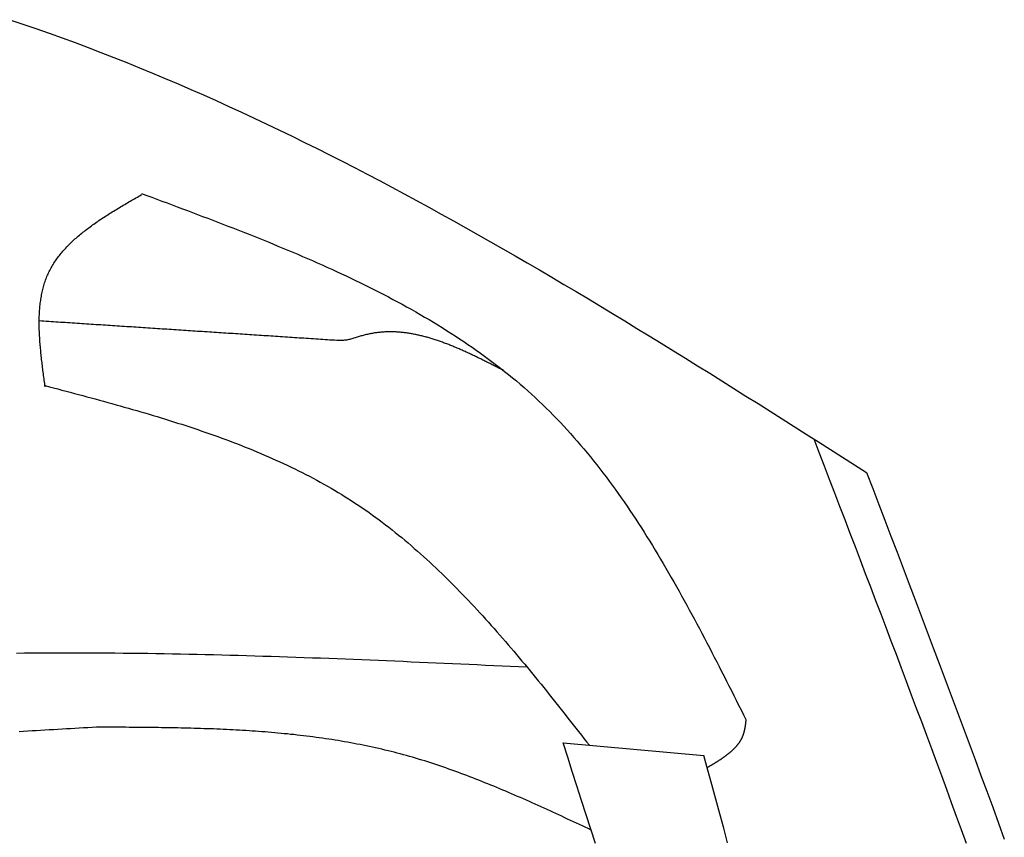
# Model space of a CAD drawing. Extents: x 715 to 7297, y 267 to 3610.
# Tile 52 of 64: x 5473 to 5722, y 2603 to 2811. Entities that reach past the tile are written whole.
import ezdxf

# ---------------------------------------------------------------- set-up
doc = ezdxf.new("R2010")
doc.units = 0
doc.layers.add('CAR', color=10, linetype='CONTINUOUS')

msp = doc.modelspace()

# ---------------------------------------------------------------- linework, layer by layer
at = {"layer": 'CAR'}
msp.add_line((5610.298, 2627.285), (5646.018, 2624.094), dxfattribs=at)
for points in [[(5470.08, 2810.61, 0), (5473.4, 2809.49, 0), (5476.72, 2808.36, 0), (5480.03, 2807.19, 0), (5483.33, 2806.01, 0), (5486.63, 2804.8, 0), (5489.91, 2803.57, 0), (5493.19, 2802.32, 0), (5496.47, 2801.04, 0), (5499.73, 2799.74, 0), (5502.99, 2798.43, 0), (5506.25, 2797.09, 0), (5509.49, 2795.73, 0), (5512.73, 2794.35, 0), (5515.96, 2792.95, 0), (5519.19, 2791.53, 0), (5522.41, 2790.09, 0), (5525.63, 2788.64, 0), (5528.84, 2787.16, 0), (5532.04, 2785.67, 0), (5535.23, 2784.16, 0), (5538.43, 2782.63, 0), (5541.61, 2781.08, 0), (5544.79, 2779.52, 0), (5547.97, 2777.94, 0), (5551.14, 2776.35, 0), (5554.3, 2774.74, 0), (5557.46, 2773.12, 0), (5560.62, 2771.48, 0), (5563.77, 2769.82, 0), (5566.91, 2768.15, 0), (5570.06, 2766.47, 0), (5573.19, 2764.78, 0), (5576.32, 2763.07, 0), (5579.45, 2761.35, 0), (5582.58, 2759.61, 0), (5585.7, 2757.87, 0), (5588.82, 2756.11, 0), (5591.93, 2754.34, 0), (5595.04, 2752.56, 0), (5598.14, 2750.77, 0), (5601.25, 2748.97, 0), (5604.35, 2747.16, 0), (5607.44, 2745.34, 0), (5610.54, 2743.51, 0), (5613.63, 2741.67, 0), (5616.72, 2739.83, 0), (5619.8, 2737.97, 0), (5622.88, 2736.11, 0), (5625.96, 2734.24, 0), (5629.04, 2732.36, 0), (5632.12, 2730.48, 0), (5635.19, 2728.59, 0), (5638.26, 2726.69, 0), (5641.33, 2724.79, 0), (5644.4, 2722.88, 0), (5647.47, 2720.97, 0), (5650.53, 2719.05, 0), (5653.6, 2717.13, 0), (5656.66, 2715.21, 0), (5659.72, 2713.28, 0), (5662.78, 2711.35, 0), (5665.84, 2709.41, 0), (5668.9, 2707.48, 0), (5671.96, 2705.54, 0), (5675.02, 2703.6, 0), (5678.07, 2701.66, 0), (5681.13, 2699.71, 0), (5684.19, 2697.77, 0), (5687.24, 2695.82, 0)], [(5479.05, 2717.58, 0), (5478.99, 2717.99, 0), (5478.94, 2718.4, 0), (5478.88, 2718.81, 0), (5478.83, 2719.21, 0), (5478.77, 2719.62, 0), (5478.72, 2720.03, 0), (5478.66, 2720.43, 0), (5478.61, 2720.84, 0), (5478.56, 2721.25, 0), (5478.5, 2721.65, 0), (5478.45, 2722.06, 0), (5478.4, 2722.46, 0), (5478.35, 2722.87, 0), (5478.3, 2723.27, 0), (5478.25, 2723.68, 0), (5478.2, 2724.08, 0), (5478.16, 2724.48, 0), (5478.11, 2724.88, 0), (5478.07, 2725.29, 0), (5478.03, 2725.69, 0), (5477.98, 2726.09, 0), (5477.94, 2726.49, 0), (5477.91, 2726.89, 0), (5477.87, 2727.29, 0), (5477.83, 2727.68, 0), (5477.8, 2728.08, 0), (5477.77, 2728.48, 0), (5477.74, 2728.87, 0), (5477.71, 2729.26, 0), (5477.68, 2729.66, 0), (5477.66, 2730.05, 0), (5477.64, 2730.44, 0), (5477.62, 2730.83, 0), (5477.6, 2731.22, 0), (5477.58, 2731.61, 0), (5477.57, 2731.99, 0), (5477.56, 2732.38, 0), (5477.55, 2732.76, 0), (5477.55, 2733.15, 0), (5477.54, 2733.53, 0), (5477.54, 2733.91, 0), (5477.55, 2734.29, 0), (5477.55, 2734.67, 0), (5477.56, 2735.04, 0), (5477.57, 2735.42, 0), (5477.59, 2735.79, 0), (5477.6, 2736.16, 0), (5477.62, 2736.53, 0), (5477.65, 2736.9, 0), (5477.68, 2737.27, 0), (5477.71, 2737.63, 0), (5477.74, 2738, 0), (5477.78, 2738.36, 0), (5477.82, 2738.72, 0), (5477.87, 2739.08, 0), (5477.91, 2739.44, 0), (5477.97, 2739.79, 0), (5478.02, 2740.14, 0), (5478.08, 2740.5, 0), (5478.15, 2740.84, 0), (5478.22, 2741.19, 0), (5478.29, 2741.54, 0), (5478.37, 2741.88, 0), (5478.45, 2742.22, 0), (5478.53, 2742.56, 0), (5478.62, 2742.9, 0), (5478.72, 2743.23, 0), (5478.82, 2743.57, 0), (5478.92, 2743.9, 0), (5479.03, 2744.22, 0), (5479.14, 2744.55, 0), (5479.26, 2744.87, 0), (5479.38, 2745.2, 0), (5479.51, 2745.51, 0), (5479.64, 2745.83, 0), (5479.78, 2746.14, 0), (5479.92, 2746.46, 0), (5480.07, 2746.77, 0), (5480.22, 2747.07, 0), (5480.38, 2747.38, 0), (5480.54, 2747.68, 0), (5480.71, 2747.98, 0), (5480.89, 2748.27, 0), (5481.06, 2748.57, 0), (5481.25, 2748.86, 0), (5481.43, 2749.15, 0), (5481.63, 2749.44, 0), (5481.82, 2749.72, 0), (5482.02, 2750.01, 0), (5482.23, 2750.29, 0), (5482.44, 2750.57, 0), (5482.65, 2750.84, 0), (5482.87, 2751.12, 0), (5483.09, 2751.39, 0), (5483.32, 2751.66, 0), (5483.55, 2751.93, 0), (5483.79, 2752.2, 0), (5484.02, 2752.47, 0), (5484.27, 2752.73, 0), (5484.51, 2752.99, 0), (5484.76, 2753.25, 0), (5485.02, 2753.51, 0), (5485.27, 2753.76, 0), (5485.53, 2754.02, 0), (5485.8, 2754.27, 0), (5486.07, 2754.52, 0), (5486.34, 2754.77, 0), (5486.61, 2755.02, 0), (5486.89, 2755.27, 0), (5487.17, 2755.51, 0), (5487.45, 2755.76, 0), (5487.74, 2756, 0), (5488.03, 2756.24, 0), (5488.32, 2756.48, 0), (5488.62, 2756.71, 0), (5488.92, 2756.95, 0), (5489.22, 2757.19, 0), (5489.52, 2757.42, 0), (5489.83, 2757.65, 0), (5490.14, 2757.88, 0), (5490.45, 2758.11, 0), (5490.76, 2758.34, 0), (5491.08, 2758.57, 0), (5491.4, 2758.8, 0), (5491.72, 2759.02, 0), (5492.04, 2759.25, 0), (5492.37, 2759.47, 0), (5492.69, 2759.69, 0), (5493.02, 2759.92, 0), (5493.35, 2760.14, 0), (5493.69, 2760.36, 0), (5494.02, 2760.58, 0), (5494.36, 2760.79, 0), (5494.69, 2761.01, 0), (5495.03, 2761.23, 0), (5495.38, 2761.44, 0), (5495.72, 2761.66, 0), (5496.06, 2761.87, 0), (5496.41, 2762.09, 0), (5496.75, 2762.3, 0), (5497.1, 2762.51, 0), (5497.45, 2762.73, 0), (5497.8, 2762.94, 0), (5498.15, 2763.15, 0), (5498.5, 2763.36, 0), (5498.85, 2763.57, 0), (5499.21, 2763.78, 0), (5499.56, 2763.99, 0), (5499.92, 2764.2, 0), (5500.27, 2764.41, 0), (5500.63, 2764.62, 0), (5500.98, 2764.82, 0), (5501.34, 2765.03, 0), (5501.7, 2765.24, 0), (5502.06, 2765.45, 0), (5502.41, 2765.66, 0), (5502.77, 2765.86, 0), (5503.13, 2766.07, 0), (5503.49, 2766.28, 0)], [(5503.49, 2766.55, 0), (5504.78, 2766.07, 0), (5506.07, 2765.59, 0), (5507.36, 2765.11, 0), (5508.66, 2764.63, 0), (5509.95, 2764.15, 0), (5511.24, 2763.67, 0), (5512.53, 2763.18, 0), (5513.82, 2762.7, 0), (5515.1, 2762.22, 0), (5516.39, 2761.73, 0), (5517.68, 2761.25, 0), (5518.96, 2760.76, 0), (5520.25, 2760.27, 0), (5521.53, 2759.78, 0), (5522.81, 2759.29, 0), (5524.09, 2758.8, 0), (5525.37, 2758.3, 0), (5526.65, 2757.81, 0), (5527.92, 2757.31, 0), (5529.19, 2756.81, 0), (5530.47, 2756.31, 0), (5531.73, 2755.8, 0), (5533, 2755.3, 0), (5534.27, 2754.79, 0), (5535.53, 2754.27, 0), (5536.79, 2753.76, 0), (5538.05, 2753.24, 0), (5539.3, 2752.72, 0), (5540.55, 2752.2, 0), (5541.8, 2751.67, 0), (5543.05, 2751.14, 0), (5544.29, 2750.61, 0), (5545.53, 2750.07, 0), (5546.77, 2749.53, 0), (5548, 2748.99, 0), (5549.23, 2748.44, 0), (5550.46, 2747.89, 0), (5551.68, 2747.34, 0), (5552.9, 2746.78, 0), (5554.12, 2746.21, 0), (5555.33, 2745.65, 0), (5556.53, 2745.07, 0), (5557.74, 2744.5, 0), (5558.94, 2743.92, 0), (5560.13, 2743.33, 0), (5561.32, 2742.74, 0), (5562.51, 2742.15, 0), (5563.69, 2741.54, 0), (5564.87, 2740.94, 0), (5566.04, 2740.33, 0), (5567.2, 2739.71, 0), (5568.37, 2739.09, 0), (5569.52, 2738.46, 0), (5570.67, 2737.83, 0), (5571.82, 2737.19, 0), (5572.96, 2736.55, 0), (5574.1, 2735.9, 0), (5575.23, 2735.24, 0), (5576.35, 2734.58, 0), (5577.47, 2733.91, 0), (5578.58, 2733.23, 0), (5579.69, 2732.55, 0), (5580.79, 2731.86, 0), (5581.88, 2731.16, 0), (5582.97, 2730.46, 0), (5584.05, 2729.75, 0), (5585.13, 2729.03, 0), (5586.19, 2728.31, 0), (5587.26, 2727.58, 0), (5588.31, 2726.84, 0), (5589.36, 2726.1, 0), (5590.4, 2725.34, 0), (5591.43, 2724.58, 0), (5592.46, 2723.81, 0), (5593.48, 2723.04, 0), (5594.49, 2722.25, 0), (5595.5, 2721.46, 0), (5596.5, 2720.66, 0), (5597.49, 2719.85, 0), (5598.47, 2719.03, 0), (5599.44, 2718.2, 0), (5600.41, 2717.37, 0), (5601.37, 2716.52, 0), (5602.32, 2715.67, 0), (5603.26, 2714.81, 0), (5604.19, 2713.93, 0), (5605.12, 2713.05, 0), (5606.03, 2712.16, 0), (5606.94, 2711.27, 0), (5607.84, 2710.36, 0), (5608.73, 2709.44, 0), (5609.62, 2708.52, 0), (5610.49, 2707.58, 0), (5611.36, 2706.64, 0), (5612.22, 2705.69, 0), (5613.07, 2704.73, 0), (5613.92, 2703.76, 0), (5614.76, 2702.78, 0), (5615.59, 2701.8, 0), (5616.41, 2700.81, 0), (5617.23, 2699.81, 0), (5618.03, 2698.8, 0), (5618.84, 2697.79, 0), (5619.63, 2696.77, 0), (5620.42, 2695.74, 0), (5621.21, 2694.7, 0), (5621.98, 2693.66, 0), (5622.75, 2692.61, 0), (5623.52, 2691.56, 0), (5624.28, 2690.49, 0), (5625.03, 2689.42, 0), (5625.78, 2688.35, 0), (5626.52, 2687.27, 0), (5627.25, 2686.18, 0), (5627.99, 2685.09, 0), (5628.71, 2683.99, 0), (5629.43, 2682.89, 0), (5630.15, 2681.78, 0), (5630.86, 2680.66, 0), (5631.56, 2679.54, 0), (5632.26, 2678.42, 0), (5632.96, 2677.29, 0), (5633.65, 2676.15, 0), (5634.34, 2675.01, 0), (5635.03, 2673.87, 0), (5635.71, 2672.72, 0), (5636.38, 2671.57, 0), (5637.05, 2670.41, 0), (5637.72, 2669.25, 0), (5638.39, 2668.09, 0), (5639.05, 2666.92, 0), (5639.71, 2665.75, 0), (5640.36, 2664.57, 0), (5641.01, 2663.39, 0), (5641.66, 2662.21, 0), (5642.31, 2661.03, 0), (5642.95, 2659.84, 0), (5643.59, 2658.65, 0), (5644.23, 2657.45, 0), (5644.87, 2656.26, 0), (5645.5, 2655.06, 0), (5646.13, 2653.86, 0), (5646.76, 2652.65, 0), (5647.39, 2651.45, 0), (5648.01, 2650.24, 0), (5648.64, 2649.03, 0), (5649.26, 2647.82, 0), (5649.88, 2646.61, 0), (5650.5, 2645.39, 0), (5651.12, 2644.18, 0), (5651.74, 2642.96, 0), (5652.35, 2641.75, 0), (5652.97, 2640.53, 0), (5653.59, 2639.31, 0), (5654.2, 2638.09, 0), (5654.81, 2636.87, 0), (5655.43, 2635.65, 0), (5656.04, 2634.43, 0), (5656.65, 2633.21, 0)], [(5553.61, 2729.26, 0), (5553.01, 2729.3, 0), (5552.42, 2729.34, 0), (5551.82, 2729.38, 0), (5551.22, 2729.41, 0), (5550.62, 2729.45, 0), (5550.02, 2729.49, 0), (5549.42, 2729.53, 0), (5548.82, 2729.57, 0), (5548.22, 2729.61, 0), (5547.62, 2729.65, 0), (5547.02, 2729.69, 0), (5546.43, 2729.73, 0), (5545.83, 2729.77, 0), (5545.23, 2729.81, 0), (5544.63, 2729.85, 0), (5544.03, 2729.89, 0), (5543.43, 2729.92, 0), (5542.83, 2729.96, 0), (5542.23, 2730, 0), (5541.63, 2730.04, 0), (5541.04, 2730.08, 0), (5540.44, 2730.12, 0), (5539.84, 2730.16, 0), (5539.24, 2730.2, 0), (5538.64, 2730.24, 0), (5538.04, 2730.28, 0), (5537.44, 2730.32, 0), (5536.84, 2730.36, 0), (5536.24, 2730.4, 0), (5535.64, 2730.44, 0), (5535.05, 2730.47, 0), (5534.45, 2730.51, 0), (5533.85, 2730.55, 0), (5533.25, 2730.59, 0), (5532.65, 2730.63, 0), (5532.05, 2730.67, 0), (5531.45, 2730.71, 0), (5530.85, 2730.75, 0), (5530.25, 2730.79, 0), (5529.65, 2730.83, 0), (5529.06, 2730.87, 0), (5528.46, 2730.91, 0), (5527.86, 2730.95, 0), (5527.26, 2730.98, 0), (5526.66, 2731.02, 0), (5526.06, 2731.06, 0), (5525.46, 2731.1, 0), (5524.86, 2731.14, 0), (5524.26, 2731.18, 0), (5523.67, 2731.22, 0), (5523.07, 2731.26, 0), (5522.47, 2731.3, 0), (5521.87, 2731.34, 0), (5521.27, 2731.38, 0), (5520.67, 2731.42, 0), (5520.07, 2731.46, 0), (5519.47, 2731.5, 0), (5518.87, 2731.53, 0), (5518.27, 2731.57, 0), (5517.68, 2731.61, 0), (5517.08, 2731.65, 0), (5516.48, 2731.69, 0), (5515.88, 2731.73, 0), (5515.28, 2731.77, 0), (5514.68, 2731.81, 0), (5514.08, 2731.85, 0), (5513.48, 2731.89, 0), (5512.88, 2731.93, 0), (5512.29, 2731.97, 0), (5511.69, 2732.01, 0), (5511.09, 2732.04, 0), (5510.49, 2732.08, 0), (5509.89, 2732.12, 0), (5509.29, 2732.16, 0), (5508.69, 2732.2, 0), (5508.09, 2732.24, 0), (5507.49, 2732.28, 0), (5506.89, 2732.32, 0), (5506.3, 2732.36, 0), (5505.7, 2732.4, 0), (5505.1, 2732.44, 0), (5504.5, 2732.48, 0), (5503.9, 2732.52, 0), (5503.3, 2732.56, 0), (5502.7, 2732.59, 0), (5502.1, 2732.63, 0), (5501.5, 2732.67, 0), (5500.9, 2732.71, 0), (5500.31, 2732.75, 0), (5499.71, 2732.79, 0), (5499.11, 2732.83, 0), (5498.51, 2732.87, 0), (5497.91, 2732.91, 0), (5497.31, 2732.95, 0), (5496.71, 2732.99, 0), (5496.11, 2733.03, 0), (5495.51, 2733.07, 0), (5494.92, 2733.1, 0), (5494.32, 2733.14, 0), (5493.72, 2733.18, 0), (5493.12, 2733.22, 0), (5492.52, 2733.26, 0), (5491.92, 2733.3, 0), (5491.32, 2733.34, 0), (5490.72, 2733.38, 0), (5490.12, 2733.42, 0), (5489.52, 2733.46, 0), (5488.93, 2733.5, 0), (5488.33, 2733.54, 0), (5487.73, 2733.58, 0), (5487.13, 2733.61, 0), (5486.53, 2733.65, 0), (5485.93, 2733.69, 0), (5485.33, 2733.73, 0), (5484.73, 2733.77, 0), (5484.13, 2733.81, 0), (5483.54, 2733.85, 0), (5482.94, 2733.89, 0), (5482.34, 2733.93, 0), (5481.74, 2733.97, 0), (5481.14, 2734.01, 0), (5480.54, 2734.05, 0), (5479.94, 2734.09, 0), (5479.34, 2734.13, 0), (5478.74, 2734.16, 0), (5478.14, 2734.2, 0), (5477.55, 2734.24, 0)], [(5595.21, 2721.69, 0), (5594.94, 2721.82, 0), (5594.68, 2721.96, 0), (5594.42, 2722.09, 0), (5594.16, 2722.23, 0), (5593.9, 2722.36, 0), (5593.63, 2722.49, 0), (5593.37, 2722.63, 0), (5593.11, 2722.76, 0), (5592.85, 2722.89, 0), (5592.59, 2723.03, 0), (5592.33, 2723.16, 0), (5592.06, 2723.29, 0), (5591.8, 2723.42, 0), (5591.54, 2723.55, 0), (5591.28, 2723.69, 0), (5591.02, 2723.82, 0), (5590.75, 2723.95, 0), (5590.49, 2724.08, 0), (5590.23, 2724.21, 0), (5589.97, 2724.34, 0), (5589.71, 2724.47, 0), (5589.45, 2724.6, 0), (5589.18, 2724.72, 0), (5588.92, 2724.85, 0), (5588.66, 2724.98, 0), (5588.4, 2725.11, 0), (5588.14, 2725.23, 0), (5587.88, 2725.36, 0), (5587.61, 2725.48, 0), (5587.35, 2725.61, 0), (5587.09, 2725.73, 0), (5586.83, 2725.85, 0), (5586.57, 2725.98, 0), (5586.3, 2726.1, 0), (5586.04, 2726.22, 0), (5585.78, 2726.34, 0), (5585.52, 2726.46, 0), (5585.26, 2726.58, 0), (5585, 2726.69, 0), (5584.73, 2726.81, 0), (5584.47, 2726.92, 0), (5584.21, 2727.04, 0), (5583.95, 2727.15, 0), (5583.69, 2727.27, 0), (5583.43, 2727.38, 0), (5583.16, 2727.49, 0), (5582.9, 2727.6, 0), (5582.64, 2727.71, 0), (5582.38, 2727.82, 0), (5582.12, 2727.92, 0), (5581.86, 2728.03, 0), (5581.59, 2728.13, 0), (5581.33, 2728.24, 0), (5581.07, 2728.34, 0), (5580.81, 2728.44, 0), (5580.55, 2728.54, 0), (5580.29, 2728.64, 0), (5580.02, 2728.73, 0), (5579.76, 2728.83, 0), (5579.5, 2728.92, 0), (5579.24, 2729.02, 0), (5578.98, 2729.11, 0), (5578.72, 2729.2, 0), (5578.46, 2729.29, 0), (5578.19, 2729.38, 0), (5577.93, 2729.46, 0), (5577.67, 2729.55, 0), (5577.41, 2729.63, 0), (5577.15, 2729.71, 0), (5576.89, 2729.79, 0), (5576.63, 2729.87, 0), (5576.36, 2729.95, 0), (5576.1, 2730.02, 0), (5575.84, 2730.1, 0), (5575.58, 2730.17, 0), (5575.32, 2730.24, 0), (5575.06, 2730.31, 0), (5574.8, 2730.38, 0), (5574.53, 2730.44, 0), (5574.27, 2730.5, 0), (5574.01, 2730.57, 0), (5573.75, 2730.63, 0), (5573.49, 2730.68, 0), (5573.23, 2730.74, 0), (5572.97, 2730.8, 0), (5572.71, 2730.85, 0), (5572.44, 2730.9, 0), (5572.18, 2730.95, 0), (5571.92, 2730.99, 0), (5571.66, 2731.04, 0), (5571.4, 2731.08, 0), (5571.14, 2731.12, 0), (5570.88, 2731.16, 0), (5570.62, 2731.2, 0), (5570.36, 2731.23, 0), (5570.09, 2731.27, 0), (5569.83, 2731.3, 0), (5569.57, 2731.32, 0), (5569.31, 2731.35, 0), (5569.05, 2731.37, 0), (5568.79, 2731.39, 0), (5568.53, 2731.41, 0), (5568.27, 2731.43, 0), (5568.01, 2731.45, 0), (5567.74, 2731.46, 0), (5567.48, 2731.47, 0), (5567.22, 2731.48, 0), (5566.96, 2731.48, 0), (5566.7, 2731.48, 0), (5566.44, 2731.49, 0), (5566.18, 2731.48, 0), (5565.92, 2731.48, 0), (5565.66, 2731.47, 0), (5565.4, 2731.46, 0), (5565.14, 2731.45, 0), (5564.88, 2731.44, 0), (5564.62, 2731.42, 0), (5564.35, 2731.4, 0), (5564.09, 2731.38, 0), (5563.83, 2731.35, 0), (5563.57, 2731.32, 0), (5563.31, 2731.29, 0), (5563.05, 2731.26, 0), (5562.79, 2731.23, 0), (5562.53, 2731.19, 0), (5562.27, 2731.15, 0), (5562.01, 2731.1, 0), (5561.75, 2731.05, 0), (5561.49, 2731, 0), (5561.23, 2730.95, 0), (5560.97, 2730.9, 0), (5560.71, 2730.84, 0), (5560.45, 2730.78, 0), (5560.19, 2730.71, 0), (5559.93, 2730.65, 0), (5559.66, 2730.57, 0), (5559.4, 2730.5, 0), (5559.14, 2730.43, 0), (5558.88, 2730.35, 0), (5558.62, 2730.27, 0), (5558.36, 2730.19, 0), (5558.1, 2730.11, 0), (5557.84, 2730.03, 0), (5557.58, 2729.95, 0), (5557.32, 2729.87, 0), (5557.06, 2729.79, 0), (5556.8, 2729.72, 0), (5556.53, 2729.65, 0), (5556.27, 2729.58, 0), (5556.01, 2729.52, 0), (5555.74, 2729.46, 0), (5555.48, 2729.41, 0), (5555.21, 2729.37, 0), (5554.95, 2729.33, 0), (5554.68, 2729.3, 0), (5554.42, 2729.27, 0), (5554.15, 2729.26, 0), (5553.88, 2729.25, 0), (5553.61, 2729.26, 0)], [(5479.05, 2717.85, 0), (5480.11, 2717.57, 0), (5481.17, 2717.29, 0), (5482.23, 2717.01, 0), (5483.29, 2716.73, 0), (5484.35, 2716.45, 0), (5485.41, 2716.17, 0), (5486.46, 2715.89, 0), (5487.52, 2715.6, 0), (5488.58, 2715.32, 0), (5489.64, 2715.04, 0), (5490.69, 2714.75, 0), (5491.75, 2714.46, 0), (5492.8, 2714.18, 0), (5493.86, 2713.89, 0), (5494.91, 2713.6, 0), (5495.96, 2713.31, 0), (5497.01, 2713.01, 0), (5498.06, 2712.72, 0), (5499.11, 2712.42, 0), (5500.16, 2712.12, 0), (5501.21, 2711.82, 0), (5502.25, 2711.52, 0), (5503.3, 2711.22, 0), (5504.34, 2710.91, 0), (5505.38, 2710.6, 0), (5506.42, 2710.29, 0), (5507.46, 2709.98, 0), (5508.49, 2709.66, 0), (5509.53, 2709.34, 0), (5510.56, 2709.02, 0), (5511.59, 2708.7, 0), (5512.62, 2708.37, 0), (5513.65, 2708.04, 0), (5514.67, 2707.71, 0), (5515.7, 2707.37, 0), (5516.72, 2707.03, 0), (5517.74, 2706.69, 0), (5518.75, 2706.34, 0), (5519.77, 2705.99, 0), (5520.78, 2705.64, 0), (5521.79, 2705.28, 0), (5522.79, 2704.92, 0), (5523.8, 2704.56, 0), (5524.8, 2704.19, 0), (5525.8, 2703.82, 0), (5526.79, 2703.44, 0), (5527.79, 2703.06, 0), (5528.78, 2702.67, 0), (5529.76, 2702.28, 0), (5530.75, 2701.88, 0), (5531.73, 2701.49, 0), (5532.71, 2701.08, 0), (5533.68, 2700.67, 0), (5534.65, 2700.26, 0), (5535.62, 2699.84, 0), (5536.59, 2699.41, 0), (5537.55, 2698.98, 0), (5538.51, 2698.55, 0), (5539.46, 2698.11, 0), (5540.41, 2697.66, 0), (5541.36, 2697.21, 0), (5542.3, 2696.75, 0), (5543.24, 2696.29, 0), (5544.18, 2695.82, 0), (5545.11, 2695.34, 0), (5546.04, 2694.86, 0), (5546.96, 2694.37, 0), (5547.88, 2693.88, 0), (5548.79, 2693.38, 0), (5549.71, 2692.87, 0), (5550.61, 2692.36, 0), (5551.52, 2691.84, 0), (5552.41, 2691.31, 0), (5553.31, 2690.78, 0), (5554.2, 2690.24, 0), (5555.08, 2689.69, 0), (5555.96, 2689.14, 0), (5556.83, 2688.57, 0), (5557.7, 2688, 0), (5558.57, 2687.43, 0), (5559.43, 2686.84, 0), (5560.29, 2686.25, 0), (5561.14, 2685.66, 0), (5561.99, 2685.05, 0), (5562.83, 2684.44, 0), (5563.67, 2683.82, 0), (5564.5, 2683.2, 0), (5565.33, 2682.57, 0), (5566.15, 2681.93, 0), (5566.97, 2681.28, 0), (5567.79, 2680.63, 0), (5568.6, 2679.98, 0), (5569.41, 2679.31, 0), (5570.22, 2678.65, 0), (5571.02, 2677.97, 0), (5571.82, 2677.29, 0), (5572.61, 2676.6, 0), (5573.4, 2675.91, 0), (5574.19, 2675.22, 0), (5574.97, 2674.51, 0), (5575.75, 2673.81, 0), (5576.52, 2673.09, 0), (5577.3, 2672.37, 0), (5578.07, 2671.65, 0), (5578.83, 2670.92, 0), (5579.59, 2670.19, 0), (5580.35, 2669.45, 0), (5581.11, 2668.71, 0), (5581.86, 2667.96, 0), (5582.61, 2667.21, 0), (5583.36, 2666.45, 0), (5584.1, 2665.69, 0), (5584.85, 2664.93, 0), (5585.59, 2664.16, 0), (5586.32, 2663.38, 0), (5587.06, 2662.61, 0), (5587.79, 2661.82, 0), (5588.51, 2661.04, 0), (5589.24, 2660.25, 0), (5589.96, 2659.46, 0), (5590.69, 2658.66, 0), (5591.41, 2657.86, 0), (5592.12, 2657.06, 0), (5592.84, 2656.25, 0), (5593.55, 2655.44, 0), (5594.26, 2654.63, 0), (5594.97, 2653.82, 0), (5595.68, 2653, 0), (5596.38, 2652.18, 0), (5597.08, 2651.35, 0), (5597.79, 2650.53, 0), (5598.49, 2649.7, 0), (5599.18, 2648.87, 0), (5599.88, 2648.03, 0), (5600.58, 2647.2, 0), (5601.27, 2646.36, 0), (5601.96, 2645.52, 0), (5602.65, 2644.68, 0), (5603.34, 2643.83, 0), (5604.03, 2642.99, 0), (5604.72, 2642.14, 0), (5605.41, 2641.29, 0), (5606.09, 2640.44, 0), (5606.78, 2639.59, 0), (5607.46, 2638.73, 0), (5608.14, 2637.88, 0), (5608.82, 2637.02, 0), (5609.51, 2636.16, 0), (5610.19, 2635.31, 0), (5610.87, 2634.45, 0), (5611.55, 2633.59, 0), (5612.22, 2632.73, 0), (5612.9, 2631.87, 0), (5613.58, 2631, 0), (5614.26, 2630.14, 0), (5614.94, 2629.28, 0), (5615.61, 2628.42, 0), (5616.29, 2627.55, 0), (5616.97, 2626.69, 0)], [(5673.83, 2704.35, 0), (5675.14, 2700.94, 0), (5676.45, 2697.53, 0), (5677.76, 2694.12, 0), (5679.07, 2690.71, 0), (5680.38, 2687.3, 0), (5681.69, 2683.88, 0), (5683, 2680.47, 0), (5684.3, 2677.06, 0), (5685.61, 2673.65, 0), (5686.91, 2670.24, 0), (5688.22, 2666.82, 0), (5689.52, 2663.41, 0), (5690.82, 2660, 0), (5692.11, 2656.58, 0), (5693.41, 2653.17, 0), (5694.7, 2649.75, 0), (5695.99, 2646.34, 0), (5697.28, 2642.92, 0), (5698.56, 2639.5, 0), (5699.84, 2636.09, 0), (5701.12, 2632.67, 0), (5702.39, 2629.25, 0), (5703.66, 2625.83, 0), (5704.93, 2622.41, 0), (5706.2, 2618.99, 0), (5707.46, 2615.57, 0), (5708.71, 2612.15, 0), (5709.96, 2608.72, 0), (5711.21, 2605.3, 0), (5712.45, 2601.87, 0)], [(5687.24, 2695.82, 0), (5688.79, 2691.79, 0), (5690.33, 2687.75, 0), (5691.87, 2683.71, 0), (5693.41, 2679.68, 0), (5694.95, 2675.64, 0), (5696.49, 2671.6, 0), (5698.03, 2667.56, 0), (5699.56, 2663.53, 0), (5701.09, 2659.49, 0), (5702.62, 2655.45, 0), (5704.15, 2651.41, 0), (5705.67, 2647.37, 0), (5707.19, 2643.33, 0), (5708.71, 2639.29, 0), (5710.22, 2635.24, 0), (5711.73, 2631.2, 0), (5713.23, 2627.15, 0), (5714.73, 2623.11, 0), (5716.22, 2619.06, 0), (5717.71, 2615.01, 0), (5719.19, 2610.97, 0), (5720.67, 2606.91, 0), (5722.14, 2602.86, 0)], [(5471.75, 2650.05, 0), (5473.83, 2650.08, 0), (5475.91, 2650.1, 0), (5477.98, 2650.11, 0), (5480.06, 2650.12, 0), (5482.14, 2650.13, 0), (5484.22, 2650.13, 0), (5486.3, 2650.13, 0), (5488.38, 2650.13, 0), (5490.46, 2650.13, 0), (5492.55, 2650.12, 0), (5494.63, 2650.1, 0), (5496.71, 2650.09, 0), (5498.79, 2650.07, 0), (5500.87, 2650.04, 0), (5502.96, 2650.02, 0), (5505.04, 2649.99, 0), (5507.12, 2649.96, 0), (5509.21, 2649.92, 0), (5511.29, 2649.89, 0), (5513.38, 2649.85, 0), (5515.46, 2649.8, 0), (5517.55, 2649.76, 0), (5519.63, 2649.71, 0), (5521.72, 2649.66, 0), (5523.81, 2649.61, 0), (5525.89, 2649.55, 0), (5527.98, 2649.49, 0), (5530.07, 2649.43, 0), (5532.15, 2649.37, 0), (5534.24, 2649.31, 0), (5536.33, 2649.24, 0), (5538.42, 2649.17, 0), (5540.51, 2649.1, 0), (5542.59, 2649.03, 0), (5544.68, 2648.96, 0), (5546.77, 2648.88, 0), (5548.86, 2648.81, 0), (5550.95, 2648.73, 0), (5553.04, 2648.65, 0), (5555.13, 2648.57, 0), (5557.22, 2648.48, 0), (5559.31, 2648.4, 0), (5561.4, 2648.31, 0), (5563.49, 2648.23, 0), (5565.58, 2648.14, 0), (5567.67, 2648.05, 0), (5569.76, 2647.96, 0), (5571.85, 2647.87, 0), (5573.94, 2647.78, 0), (5576.03, 2647.69, 0), (5578.12, 2647.59, 0), (5580.21, 2647.5, 0), (5582.3, 2647.4, 0), (5584.4, 2647.31, 0), (5586.49, 2647.21, 0), (5588.58, 2647.12, 0), (5590.67, 2647.02, 0), (5592.76, 2646.92, 0), (5594.85, 2646.83, 0), (5596.94, 2646.73, 0), (5599.03, 2646.63, 0), (5601.13, 2646.53, 0)], [(5656.65, 2633.21, 0), (5656.64, 2633.1, 0), (5656.63, 2633, 0), (5656.62, 2632.89, 0), (5656.61, 2632.79, 0), (5656.6, 2632.69, 0), (5656.58, 2632.58, 0), (5656.57, 2632.48, 0), (5656.56, 2632.37, 0), (5656.55, 2632.27, 0), (5656.53, 2632.17, 0), (5656.52, 2632.06, 0), (5656.51, 2631.96, 0), (5656.49, 2631.86, 0), (5656.48, 2631.75, 0), (5656.47, 2631.65, 0), (5656.45, 2631.55, 0), (5656.44, 2631.45, 0), (5656.42, 2631.35, 0), (5656.4, 2631.24, 0), (5656.39, 2631.14, 0), (5656.37, 2631.04, 0), (5656.35, 2630.94, 0), (5656.33, 2630.84, 0), (5656.31, 2630.74, 0), (5656.29, 2630.64, 0), (5656.27, 2630.54, 0), (5656.25, 2630.44, 0), (5656.23, 2630.35, 0), (5656.2, 2630.25, 0), (5656.18, 2630.15, 0), (5656.16, 2630.05, 0), (5656.13, 2629.96, 0), (5656.1, 2629.86, 0), (5656.08, 2629.77, 0), (5656.05, 2629.67, 0), (5656.02, 2629.58, 0), (5655.99, 2629.48, 0), (5655.96, 2629.39, 0), (5655.92, 2629.3, 0), (5655.89, 2629.21, 0), (5655.85, 2629.11, 0), (5655.82, 2629.02, 0), (5655.78, 2628.93, 0), (5655.74, 2628.84, 0), (5655.71, 2628.75, 0), (5655.67, 2628.67, 0), (5655.62, 2628.58, 0), (5655.58, 2628.49, 0), (5655.54, 2628.4, 0), (5655.5, 2628.32, 0), (5655.45, 2628.23, 0), (5655.41, 2628.14, 0), (5655.36, 2628.06, 0), (5655.31, 2627.98, 0), (5655.26, 2627.89, 0), (5655.21, 2627.81, 0), (5655.16, 2627.73, 0), (5655.11, 2627.64, 0), (5655.06, 2627.56, 0), (5655.01, 2627.48, 0), (5654.95, 2627.4, 0), (5654.9, 2627.32, 0), (5654.84, 2627.24, 0), (5654.78, 2627.16, 0), (5654.73, 2627.08, 0), (5654.67, 2627, 0), (5654.61, 2626.92, 0), (5654.55, 2626.84, 0), (5654.49, 2626.77, 0), (5654.43, 2626.69, 0), (5654.37, 2626.61, 0), (5654.3, 2626.54, 0), (5654.24, 2626.46, 0), (5654.18, 2626.39, 0), (5654.11, 2626.31, 0), (5654.04, 2626.24, 0), (5653.98, 2626.16, 0), (5653.91, 2626.09, 0), (5653.84, 2626.02, 0), (5653.77, 2625.94, 0), (5653.7, 2625.87, 0), (5653.63, 2625.8, 0), (5653.56, 2625.73, 0), (5653.49, 2625.66, 0), (5653.42, 2625.59, 0), (5653.35, 2625.52, 0), (5653.27, 2625.45, 0), (5653.2, 2625.38, 0), (5653.12, 2625.31, 0), (5653.05, 2625.24, 0), (5652.97, 2625.17, 0), (5652.89, 2625.1, 0), (5652.82, 2625.03, 0), (5652.74, 2624.96, 0), (5652.66, 2624.9, 0), (5652.58, 2624.83, 0), (5652.5, 2624.76, 0), (5652.42, 2624.7, 0), (5652.34, 2624.63, 0), (5652.26, 2624.56, 0), (5652.18, 2624.5, 0), (5652.1, 2624.43, 0), (5652.01, 2624.37, 0), (5651.93, 2624.3, 0), (5651.85, 2624.24, 0), (5651.76, 2624.17, 0), (5651.68, 2624.11, 0), (5651.59, 2624.04, 0), (5651.51, 2623.98, 0), (5651.42, 2623.92, 0), (5651.34, 2623.85, 0), (5651.25, 2623.79, 0), (5651.16, 2623.73, 0), (5651.08, 2623.67, 0), (5650.99, 2623.6, 0), (5650.9, 2623.54, 0), (5650.81, 2623.48, 0), (5650.72, 2623.42, 0), (5650.63, 2623.36, 0), (5650.54, 2623.3, 0), (5650.45, 2623.23, 0), (5650.36, 2623.17, 0), (5650.27, 2623.11, 0), (5650.18, 2623.05, 0), (5650.09, 2622.99, 0), (5650, 2622.93, 0), (5649.9, 2622.87, 0), (5649.81, 2622.81, 0), (5649.72, 2622.75, 0), (5649.63, 2622.69, 0), (5649.53, 2622.63, 0), (5649.44, 2622.57, 0), (5649.35, 2622.51, 0), (5649.25, 2622.45, 0), (5649.16, 2622.4, 0), (5649.06, 2622.34, 0), (5648.97, 2622.28, 0), (5648.87, 2622.22, 0), (5648.78, 2622.16, 0), (5648.68, 2622.1, 0), (5648.59, 2622.04, 0), (5648.49, 2621.99, 0), (5648.4, 2621.93, 0), (5648.3, 2621.87, 0), (5648.21, 2621.81, 0), (5648.11, 2621.75, 0), (5648.02, 2621.7, 0), (5647.92, 2621.64, 0), (5647.82, 2621.58, 0), (5647.73, 2621.52, 0), (5647.63, 2621.47, 0), (5647.53, 2621.41, 0), (5647.44, 2621.35, 0), (5647.34, 2621.29, 0), (5647.24, 2621.23, 0), (5647.15, 2621.18, 0), (5647.05, 2621.12, 0), (5646.95, 2621.06, 0), (5646.86, 2621, 0)], [(5492.03, 2631.26, 0), (5490.94, 2631.2, 0), (5489.86, 2631.13, 0), (5488.77, 2631.07, 0), (5487.68, 2631.01, 0), (5486.59, 2630.94, 0), (5485.51, 2630.88, 0), (5484.42, 2630.82, 0), (5483.33, 2630.75, 0), (5482.24, 2630.69, 0), (5481.16, 2630.63, 0), (5480.07, 2630.56, 0), (5478.98, 2630.5, 0), (5477.89, 2630.44, 0), (5476.81, 2630.37, 0), (5475.72, 2630.31, 0), (5474.63, 2630.25, 0), (5473.54, 2630.18, 0), (5472.46, 2630.12, 0)], [(5617.43, 2605.2, 0), (5616.69, 2605.55, 0), (5615.94, 2605.9, 0), (5615.2, 2606.24, 0), (5614.45, 2606.59, 0), (5613.71, 2606.94, 0), (5612.96, 2607.29, 0), (5612.22, 2607.63, 0), (5611.47, 2607.98, 0), (5610.73, 2608.32, 0), (5609.98, 2608.67, 0), (5609.24, 2609.01, 0), (5608.49, 2609.36, 0), (5607.75, 2609.7, 0), (5607, 2610.04, 0), (5606.25, 2610.38, 0), (5605.51, 2610.72, 0), (5604.76, 2611.06, 0), (5604.01, 2611.4, 0), (5603.27, 2611.74, 0), (5602.52, 2612.07, 0), (5601.77, 2612.41, 0), (5601.02, 2612.74, 0), (5600.27, 2613.07, 0), (5599.52, 2613.4, 0), (5598.77, 2613.73, 0), (5598.02, 2614.05, 0), (5597.27, 2614.38, 0), (5596.52, 2614.7, 0), (5595.77, 2615.02, 0), (5595.02, 2615.34, 0), (5594.27, 2615.65, 0), (5593.51, 2615.97, 0), (5592.76, 2616.28, 0), (5592.01, 2616.59, 0), (5591.25, 2616.9, 0), (5590.5, 2617.2, 0), (5589.74, 2617.51, 0), (5588.99, 2617.81, 0), (5588.23, 2618.1, 0), (5587.47, 2618.4, 0), (5586.71, 2618.69, 0), (5585.96, 2618.98, 0), (5585.2, 2619.27, 0), (5584.44, 2619.55, 0), (5583.67, 2619.83, 0), (5582.91, 2620.11, 0), (5582.15, 2620.38, 0), (5581.39, 2620.65, 0), (5580.62, 2620.92, 0), (5579.86, 2621.18, 0), (5579.09, 2621.44, 0), (5578.33, 2621.7, 0), (5577.56, 2621.96, 0), (5576.79, 2622.21, 0), (5576.02, 2622.45, 0), (5575.25, 2622.7, 0), (5574.48, 2622.93, 0), (5573.71, 2623.17, 0), (5572.94, 2623.4, 0), (5572.16, 2623.63, 0), (5571.39, 2623.85, 0), (5570.61, 2624.07, 0), (5569.84, 2624.28, 0), (5569.06, 2624.49, 0), (5568.28, 2624.7, 0), (5567.5, 2624.9, 0), (5566.72, 2625.1, 0), (5565.94, 2625.29, 0), (5565.16, 2625.48, 0), (5564.37, 2625.67, 0), (5563.59, 2625.85, 0), (5562.8, 2626.02, 0), (5562.02, 2626.2, 0), (5561.23, 2626.37, 0), (5560.44, 2626.53, 0), (5559.65, 2626.69, 0), (5558.86, 2626.85, 0), (5558.07, 2627, 0), (5557.28, 2627.15, 0), (5556.49, 2627.3, 0), (5555.69, 2627.44, 0), (5554.9, 2627.58, 0), (5554.1, 2627.72, 0), (5553.31, 2627.85, 0), (5552.51, 2627.98, 0), (5551.71, 2628.11, 0), (5550.91, 2628.23, 0), (5550.11, 2628.35, 0), (5549.31, 2628.46, 0), (5548.51, 2628.58, 0), (5547.71, 2628.69, 0), (5546.91, 2628.79, 0), (5546.1, 2628.9, 0), (5545.3, 2629, 0), (5544.5, 2629.09, 0), (5543.69, 2629.19, 0), (5542.89, 2629.28, 0), (5542.08, 2629.37, 0), (5541.27, 2629.45, 0), (5540.46, 2629.54, 0), (5539.65, 2629.62, 0), (5538.85, 2629.7, 0), (5538.04, 2629.77, 0), (5537.23, 2629.84, 0), (5536.41, 2629.91, 0), (5535.6, 2629.98, 0), (5534.79, 2630.05, 0), (5533.98, 2630.11, 0), (5533.16, 2630.17, 0), (5532.35, 2630.23, 0), (5531.54, 2630.29, 0), (5530.72, 2630.34, 0), (5529.91, 2630.39, 0), (5529.09, 2630.44, 0), (5528.27, 2630.49, 0), (5527.46, 2630.54, 0), (5526.64, 2630.58, 0), (5525.82, 2630.62, 0), (5525, 2630.66, 0), (5524.18, 2630.7, 0), (5523.37, 2630.74, 0), (5522.55, 2630.77, 0), (5521.73, 2630.81, 0), (5520.91, 2630.84, 0), (5520.09, 2630.87, 0), (5519.26, 2630.89, 0), (5518.44, 2630.92, 0), (5517.62, 2630.95, 0), (5516.8, 2630.97, 0), (5515.98, 2630.99, 0), (5515.15, 2631.01, 0), (5514.33, 2631.03, 0), (5513.51, 2631.05, 0), (5512.68, 2631.07, 0), (5511.86, 2631.09, 0), (5511.04, 2631.1, 0), (5510.21, 2631.12, 0), (5509.39, 2631.13, 0), (5508.56, 2631.14, 0), (5507.74, 2631.15, 0), (5506.91, 2631.17, 0), (5506.09, 2631.18, 0), (5505.26, 2631.18, 0), (5504.43, 2631.19, 0), (5503.61, 2631.2, 0), (5502.78, 2631.21, 0), (5501.96, 2631.21, 0), (5501.13, 2631.22, 0), (5500.3, 2631.22, 0), (5499.48, 2631.23, 0), (5498.65, 2631.23, 0), (5497.82, 2631.24, 0), (5497, 2631.24, 0), (5496.17, 2631.25, 0), (5495.34, 2631.25, 0), (5494.51, 2631.25, 0), (5493.69, 2631.25, 0), (5492.86, 2631.26, 0), (5492.03, 2631.26, 0)], [(5618.53, 2601.79, 0), (5617.36, 2605.44, 0), (5616.18, 2609.08, 0), (5615.01, 2612.72, 0), (5613.83, 2616.36, 0), (5612.65, 2620, 0), (5611.48, 2623.64, 0), (5610.3, 2627.29, 0)], [(5652.01, 2601.97, 0), (5651.02, 2605.66, 0), (5650.02, 2609.34, 0), (5649.02, 2613.03, 0), (5648.02, 2616.72, 0), (5647.02, 2620.41, 0), (5646.02, 2624.09, 0)]]:
    msp.add_polyline3d(points, dxfattribs=at)

doc.saveas('drawing.dxf')
